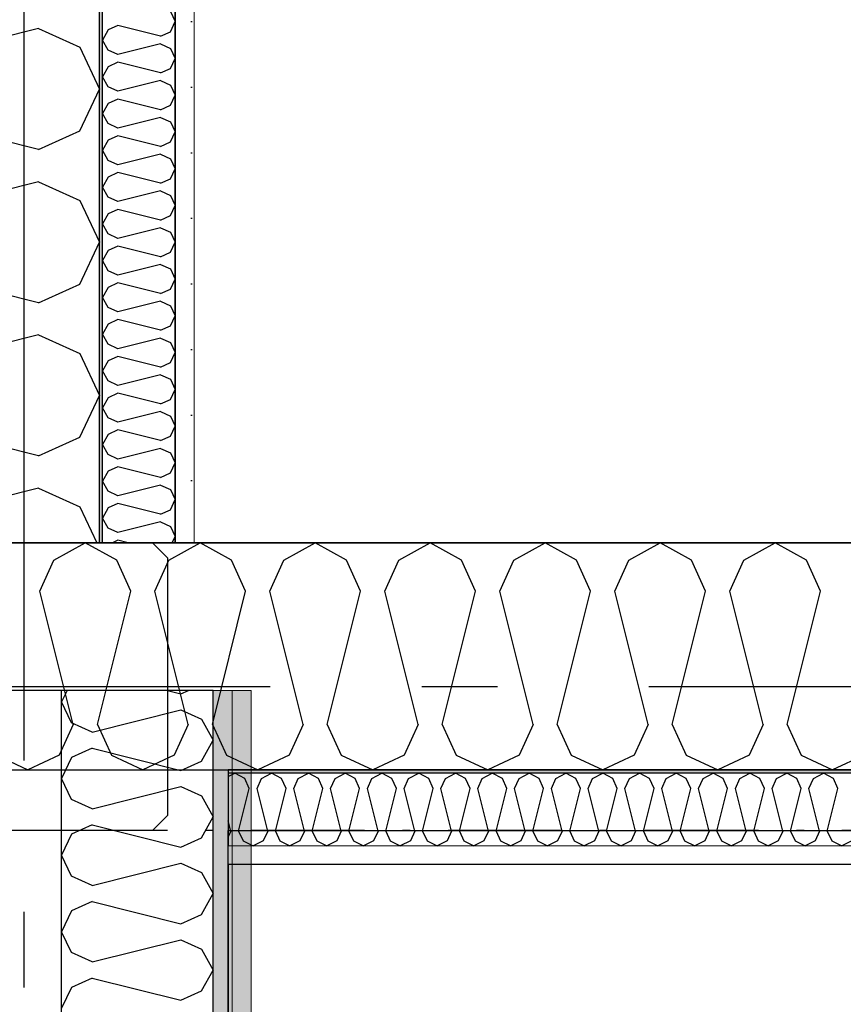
# Model space of a CAD drawing. Header units: millimetres. Extents: x -117798 to 93698, y -182207 to 252400.
# Tile 94 of 222: x -68676 to -68132, y -28427 to -27777. Entities that reach past the tile are written whole.
import ezdxf
from ezdxf.enums import TextEntityAlignment as Align

# ---------------------------------------------------------------- set-up
doc = ezdxf.new("R2010")
doc.units = ezdxf.units.MM
doc.header["$LTSCALE"] = 0.5
doc.header["$MEASUREMENT"] = 0
for name, pattern in [('Akselinje', [1500, 1000, -200, 100, -200]), ('Over snittplan', [260, 150, -50, 10, -50]), ('PLINE', [0])]:
    doc.linetypes.add(name, pattern=pattern)
for name, color, linetype in [('222- Søyler', 7, 'Continuous'), ('223- Bjelker', 7, 'Continuous'), ('232- Ikke-bærende yttervegger', 7, 'Continuous'), ('232- Ikke-bærende yttervegger (Skravur)', 7, 'Continuous'), ('232- Ikke-bærende yttervegger (Skravur)(Nye konstruksjoner)', 7, 'Continuous'), ('232- Ikke-bærende yttervegger(Nye konstruksjoner)', 7, 'Continuous'), ('242- Ikke-bærende innervegger (Skravur)(Nye konstruksjoner)', 7, 'Continuous'), ('242- Ikke-bærende innervegger(Nye konstruksjoner)', 7, 'Continuous'), ('256- Faste himlinger og overflatebehandling(Nye konstruksjoner)', 7, 'Continuous'), ('261- Primærkonstruksjon (tak)', 7, 'Continuous'), ('261- Primærkonstruksjon (tak)(Nye konstruksjoner)', 7, 'Continuous'), ('82-- Modullinjer', 7, 'Continuous'), ('862- M___Nettoareal(Nye konstruksjoner)', 7, 'Continuous'), ('862- M___Nettoareal(Polylinje)(Nye konstruksjoner)', 7, 'Continuous'), ('862- M___Nettoareal(Tekst)(Nye konstruksjoner)', 7, 'Continuous')]:
    doc.layers.add(name, color=color, linetype=linetype)
doc.layers.add('236- Innvendig kledning og overflate(Nye konstruksjoner)', color=7, linetype='Continuous', lineweight=0)
doc.styles.add('GENERATED_STYLE_1', font='arial.ttf')
doc.styles.add('GENERATED_STYLE_4', font='arial.ttf')
pattern_1 = [(90, (0, 0), (-86.60254, 0), [0, -50]), (90, (-43.3, 25), (-86.60254, 0), [0, -50])]

# ---------------------------------------------------------------- blocks, each defined once
blk = doc.blocks.new('*X27')
at = {"layer": '242- Ikke-bærende innervegger (Skravur)(Nye konstruksjoner)', "linetype": 'PLINE'}
for p, q in [((-68644.59, -28219.43), (-68648.16, -28226.98)), ((-68578.37, -28219.43), (-68569.42, -28221.67)), ((-68569.42, -28221.67), (-68564.5, -28219.43)), ((-68641.62, -28240.79), (-68648.16, -28226.98)), ((-68628.08, -28246.96), (-68569.42, -28232.29)), ((-68569.42, -28232.29), (-68555.87, -28238.46)), ((-68628.08, -28246.96), (-68641.62, -28240.79)), ((-68555.87, -28238.46), (-68548.16, -28252.27)), ((-68555.87, -28266.09), (-68548.16, -28252.27)), ((-68628.08, -28257.59), (-68641.62, -28263.75)), ((-68628.08, -28257.59), (-68569.42, -28272.25)), ((-68641.62, -28263.75), (-68648.16, -28277.57)), ((-68569.42, -28272.25), (-68555.87, -28266.09)), ((-68641.62, -28291.38), (-68648.16, -28277.57)), ((-68628.08, -28297.54), (-68569.42, -28282.88)), ((-68569.42, -28282.88), (-68555.87, -28289.04)), ((-68628.08, -28297.54), (-68641.62, -28291.38)), ((-68555.87, -28289.04), (-68548.16, -28302.86)), ((-68628.08, -28308.17), (-68641.62, -28314.34)), ((-68628.08, -28308.17), (-68569.42, -28322.84)), ((-68555.87, -28316.67), (-68548.16, -28302.86)), ((-68641.62, -28314.34), (-68648.16, -28328.15)), ((-68569.42, -28322.84), (-68555.87, -28316.67)), ((-68641.62, -28341.97), (-68648.16, -28328.15)), ((-68628.08, -28348.13), (-68569.42, -28333.47)), ((-68569.42, -28333.47), (-68555.87, -28339.63)), ((-68555.87, -28339.63), (-68548.16, -28353.44)), ((-68628.08, -28348.13), (-68641.62, -28341.97)), ((-68555.87, -28367.26), (-68548.16, -28353.44)), ((-68628.08, -28358.76), (-68641.62, -28364.92)), ((-68628.08, -28358.76), (-68569.42, -28373.42)), ((-68641.62, -28364.92), (-68648.16, -28378.74)), ((-68569.42, -28373.42), (-68555.87, -28367.26)), ((-68641.62, -28392.55), (-68648.16, -28378.74)), ((-68628.08, -28398.72), (-68569.42, -28384.05)), ((-68569.42, -28384.05), (-68555.87, -28390.22)), ((-68628.08, -28398.72), (-68641.62, -28392.55)), ((-68555.87, -28390.22), (-68548.16, -28404.03)), ((-68555.87, -28417.84), (-68548.16, -28404.03)), ((-68628.08, -28409.34), (-68641.62, -28415.51)), ((-68628.08, -28409.34), (-68569.42, -28424.01)), ((-68641.62, -28415.51), (-68648.16, -28429.32)), ((-68569.42, -28424.01), (-68555.87, -28417.84))]:
    blk.add_line(p, q, dxfattribs=at)
blk = doc.blocks.new('Teknisk vent._A-215_34', base_point=(-67634.01, -27064.62))
at = {"layer": '862- M___Nettoareal(Polylinje)(Nye konstruksjoner)', "linetype": 'PLINE', "flags": 128}
blk.add_lwpolyline([(-68573.16, -25961.93), (-68573.16, -28121.93), (-66843.16, -28121.93), (-66843.16, -25961.93)], close=True, dxfattribs=at)
at = {"layer": '862- M___Nettoareal(Tekst)(Nye konstruksjoner)', "style": 'GENERATED_STYLE_1'}
for tag, height, p in [('DUMMY_862', 150, (-67751.87, -26470.07)), ('ROOM_NAME', 150, (-67751.87, -27693.44)), ('DUMMY_861', 100, (-67909.01, -27293.2)), ('ROOM_NUMBER', 100, (-67909.01, -27682.02)), ('DUMMY_863', 100, (-67516.15, -27659.16))]:
    blk.add_attdef(tag, text='', height=height, rotation=90, dxfattribs=at).set_placement(p, align=Align.TOP_LEFT)
blk = doc.blocks.new('Teknisk vent._A-216_35', base_point=(-67746.51, -33797.72))
at = {"layer": '862- M___Nettoareal(Polylinje)(Nye konstruksjoner)', "linetype": 'PLINE', "flags": 128}
blk.add_lwpolyline([(-68538.16, -28334.43), (-68538.16, -38961.93), (-67238.16, -38961.93), (-67238.16, -28334.43)], close=True, dxfattribs=at)
at = {"layer": '862- M___Nettoareal(Tekst)(Nye konstruksjoner)', "style": 'GENERATED_STYLE_1'}
for tag, height, p in [('DUMMY_862', 150, (-67864.37, -33203.18)), ('ROOM_NAME', 150, (-67864.37, -34426.55)), ('DUMMY_861', 100, (-68021.51, -34026.31)), ('ROOM_NUMBER', 100, (-68021.51, -34415.12)), ('DUMMY_863', 100, (-67628.66, -34392.27))]:
    blk.add_attdef(tag, text='', height=height, rotation=90, dxfattribs=at).set_placement(p, align=Align.TOP_LEFT)
blk = doc.blocks.new('*X80')
at = {"layer": '232- Ikke-bærende yttervegger (Skravur)', "linetype": 'PLINE'}
for p, q in [((-68653.26, -28133.49), (-68632.53, -28121.93)), ((-68611.81, -28133.49), (-68632.53, -28121.93)), ((-68577.38, -28133.49), (-68556.66, -28121.93)), ((-68535.93, -28133.49), (-68556.66, -28121.93)), ((-68501.5, -28133.49), (-68480.78, -28121.93)), ((-68460.05, -28133.49), (-68480.78, -28121.93)), ((-68425.62, -28133.49), (-68404.9, -28121.93)), ((-68384.18, -28133.49), (-68404.9, -28121.93)), ((-68349.74, -28133.49), (-68329.02, -28121.93)), ((-68308.3, -28133.49), (-68329.02, -28121.93)), ((-68273.86, -28133.49), (-68253.14, -28121.93)), ((-68232.42, -28133.49), (-68253.14, -28121.93)), ((-68197.98, -28133.49), (-68177.26, -28121.93)), ((-68156.54, -28133.49), (-68177.26, -28121.93)), ((-68662.5, -28153.81), (-68653.26, -28133.49)), ((-68602.57, -28153.81), (-68611.81, -28133.49)), ((-68586.62, -28153.81), (-68577.38, -28133.49)), ((-68526.69, -28153.81), (-68535.93, -28133.49)), ((-68510.74, -28153.81), (-68501.5, -28133.49)), ((-68450.81, -28153.81), (-68460.05, -28133.49)), ((-68434.87, -28153.81), (-68425.62, -28133.49)), ((-68374.93, -28153.81), (-68384.18, -28133.49)), ((-68358.99, -28153.81), (-68349.74, -28133.49)), ((-68299.05, -28153.81), (-68308.3, -28133.49)), ((-68283.11, -28153.81), (-68273.86, -28133.49)), ((-68223.17, -28153.81), (-68232.42, -28133.49)), ((-68207.23, -28153.81), (-68197.98, -28133.49)), ((-68147.29, -28153.81), (-68156.54, -28133.49)), ((-68640.51, -28241.8), (-68662.5, -28153.81)), ((-68624.56, -28241.8), (-68602.57, -28153.81)), ((-68564.63, -28241.8), (-68586.62, -28153.81)), ((-68548.68, -28241.8), (-68526.69, -28153.81)), ((-68488.75, -28241.8), (-68510.74, -28153.81)), ((-68472.81, -28241.8), (-68450.81, -28153.81)), ((-68412.87, -28241.8), (-68434.87, -28153.81)), ((-68396.93, -28241.8), (-68374.93, -28153.81)), ((-68336.99, -28241.8), (-68358.99, -28153.81)), ((-68321.05, -28241.8), (-68299.05, -28153.81)), ((-68261.11, -28241.8), (-68283.11, -28153.81)), ((-68245.17, -28241.8), (-68223.17, -28153.81)), ((-68185.23, -28241.8), (-68207.23, -28153.81)), ((-68169.29, -28241.8), (-68147.29, -28153.81)), ((-68640.51, -28241.8), (-68649.75, -28262.12)), ((-68624.56, -28241.8), (-68615.32, -28262.12)), ((-68564.63, -28241.8), (-68573.87, -28262.12)), ((-68548.68, -28241.8), (-68539.44, -28262.12)), ((-68488.75, -28241.8), (-68497.99, -28262.12)), ((-68472.81, -28241.8), (-68463.56, -28262.12)), ((-68412.87, -28241.8), (-68422.11, -28262.12)), ((-68396.93, -28241.8), (-68387.68, -28262.12)), ((-68336.99, -28241.8), (-68346.24, -28262.12)), ((-68321.05, -28241.8), (-68311.8, -28262.12)), ((-68261.11, -28241.8), (-68270.36, -28262.12)), ((-68245.17, -28241.8), (-68235.92, -28262.12)), ((-68185.23, -28241.8), (-68194.48, -28262.12)), ((-68169.29, -28241.8), (-68160.04, -28262.12)), ((-68691.2, -28262.12), (-68670.47, -28271.93)), ((-68649.75, -28262.12), (-68670.47, -28271.93)), ((-68615.32, -28262.12), (-68594.59, -28271.93)), ((-68573.87, -28262.12), (-68594.59, -28271.93)), ((-68539.44, -28262.12), (-68518.72, -28271.93)), ((-68497.99, -28262.12), (-68518.72, -28271.93)), ((-68463.56, -28262.12), (-68442.84, -28271.93)), ((-68422.11, -28262.12), (-68442.84, -28271.93)), ((-68387.68, -28262.12), (-68366.96, -28271.93)), ((-68346.24, -28262.12), (-68366.96, -28271.93)), ((-68311.8, -28262.12), (-68291.08, -28271.93)), ((-68270.36, -28262.12), (-68291.08, -28271.93)), ((-68235.92, -28262.12), (-68215.2, -28271.93)), ((-68194.48, -28262.12), (-68215.2, -28271.93)), ((-68160.04, -28262.12), (-68139.32, -28271.93)), ((-68118.6, -28262.12), (-68139.32, -28271.93))]:
    blk.add_line(p, q, dxfattribs=at)
blk = doc.blocks.new('*X367')
at = {"layer": '232- Ikke-bærende yttervegger (Skravur)(Nye konstruksjoner)', "linetype": 'PLINE'}
for p, q in [((-68576.3, -27771.14), (-68573.16, -27777.78)), ((-68610.96, -27780.33), (-68617.46, -27783.29)), ((-68582.8, -27787.37), (-68610.96, -27780.33)), ((-68576.3, -27784.41), (-68573.16, -27777.78)), ((-68617.46, -27783.29), (-68621.16, -27789.92)), ((-68582.8, -27787.37), (-68576.3, -27784.41)), ((-68617.46, -27796.55), (-68621.16, -27789.92)), ((-68582.8, -27792.47), (-68610.96, -27799.51)), ((-68582.8, -27792.47), (-68576.3, -27795.43)), ((-68610.96, -27799.51), (-68617.46, -27796.55)), ((-68576.3, -27795.43), (-68573.16, -27802.06)), ((-68617.46, -27807.57), (-68621.16, -27814.2)), ((-68610.96, -27804.61), (-68617.46, -27807.57)), ((-68582.8, -27811.65), (-68610.96, -27804.61)), ((-68576.3, -27808.69), (-68573.16, -27802.06)), ((-68582.8, -27811.65), (-68576.3, -27808.69)), ((-68617.46, -27820.83), (-68621.16, -27814.2)), ((-68582.8, -27816.75), (-68610.96, -27823.79)), ((-68582.8, -27816.75), (-68576.3, -27819.71)), ((-68576.3, -27819.71), (-68573.16, -27826.34)), ((-68610.96, -27823.79), (-68617.46, -27820.83)), ((-68576.3, -27832.97), (-68573.16, -27826.34)), ((-68617.46, -27831.85), (-68621.16, -27838.48)), ((-68610.96, -27828.89), (-68617.46, -27831.85)), ((-68582.8, -27835.93), (-68610.96, -27828.89)), ((-68582.8, -27835.93), (-68576.3, -27832.97)), ((-68617.46, -27845.11), (-68621.16, -27838.48)), ((-68610.96, -27848.07), (-68617.46, -27845.11)), ((-68582.8, -27841.03), (-68610.96, -27848.07)), ((-68582.8, -27841.03), (-68576.3, -27843.99)), ((-68576.3, -27843.99), (-68573.16, -27850.62)), ((-68576.3, -27857.25), (-68573.16, -27850.62)), ((-68617.46, -27856.13), (-68621.16, -27862.76)), ((-68610.96, -27853.17), (-68617.46, -27856.13)), ((-68582.8, -27860.21), (-68610.96, -27853.17)), ((-68582.8, -27860.21), (-68576.3, -27857.25)), ((-68617.46, -27869.39), (-68621.16, -27862.76)), ((-68582.8, -27865.31), (-68610.96, -27872.35)), ((-68582.8, -27865.31), (-68576.3, -27868.27)), ((-68610.96, -27872.35), (-68617.46, -27869.39)), ((-68576.3, -27868.27), (-68573.16, -27874.9)), ((-68610.96, -27877.45), (-68617.46, -27880.41)), ((-68582.8, -27884.49), (-68610.96, -27877.45)), ((-68576.3, -27881.53), (-68573.16, -27874.9)), ((-68617.46, -27880.41), (-68621.16, -27887.04)), ((-68582.8, -27884.49), (-68576.3, -27881.53)), ((-68617.46, -27893.67), (-68621.16, -27887.04)), ((-68582.8, -27889.59), (-68610.96, -27896.63)), ((-68582.8, -27889.59), (-68576.3, -27892.55)), ((-68610.96, -27896.63), (-68617.46, -27893.67)), ((-68576.3, -27892.55), (-68573.16, -27899.18)), ((-68617.46, -27904.69), (-68621.16, -27911.32)), ((-68610.96, -27901.73), (-68617.46, -27904.69)), ((-68582.8, -27908.77), (-68610.96, -27901.73)), ((-68576.3, -27905.81), (-68573.16, -27899.18)), ((-68617.46, -27917.95), (-68621.16, -27911.32)), ((-68582.8, -27908.77), (-68576.3, -27905.81)), ((-68610.96, -27920.91), (-68617.46, -27917.95)), ((-68582.8, -27913.87), (-68610.96, -27920.91)), ((-68582.8, -27913.87), (-68576.3, -27916.83)), ((-68576.3, -27916.83), (-68573.16, -27923.46)), ((-68576.3, -27930.09), (-68573.16, -27923.46)), ((-68617.46, -27928.97), (-68621.16, -27935.6)), ((-68610.96, -27926.01), (-68617.46, -27928.97)), ((-68582.8, -27933.05), (-68610.96, -27926.01)), ((-68582.8, -27933.05), (-68576.3, -27930.09)), ((-68617.46, -27942.23), (-68621.16, -27935.6)), ((-68610.96, -27945.19), (-68617.46, -27942.23)), ((-68582.8, -27938.15), (-68610.96, -27945.19)), ((-68582.8, -27938.15), (-68576.3, -27941.11)), ((-68576.3, -27941.11), (-68573.16, -27947.74)), ((-68610.96, -27950.3), (-68617.46, -27953.25)), ((-68582.8, -27957.33), (-68610.96, -27950.3)), ((-68576.3, -27954.38), (-68573.16, -27947.74)), ((-68617.46, -27953.25), (-68621.16, -27959.89)), ((-68582.8, -27957.33), (-68576.3, -27954.38)), ((-68617.46, -27966.52), (-68621.16, -27959.89)), ((-68582.8, -27962.44), (-68610.96, -27969.48)), ((-68582.8, -27962.44), (-68576.3, -27965.39)), ((-68610.96, -27969.48), (-68617.46, -27966.52)), ((-68576.3, -27965.39), (-68573.16, -27972.03)), ((-68610.96, -27974.58), (-68617.46, -27977.54)), ((-68582.8, -27981.62), (-68610.96, -27974.58)), ((-68576.3, -27978.66), (-68573.16, -27972.03)), ((-68617.46, -27977.54), (-68621.16, -27984.17)), ((-68582.8, -27981.62), (-68576.3, -27978.66)), ((-68617.46, -27990.8), (-68621.16, -27984.17)), ((-68582.8, -27986.72), (-68610.96, -27993.76)), ((-68582.8, -27986.72), (-68576.3, -27989.68)), ((-68610.96, -27993.76), (-68617.46, -27990.8)), ((-68576.3, -27989.68), (-68573.16, -27996.31)), ((-68617.46, -28001.82), (-68621.16, -28008.45)), ((-68610.96, -27998.86), (-68617.46, -28001.82)), ((-68582.8, -28005.9), (-68610.96, -27998.86)), ((-68576.3, -28002.94), (-68573.16, -27996.31)), ((-68617.46, -28015.08), (-68621.16, -28008.45)), ((-68582.8, -28005.9), (-68576.3, -28002.94)), ((-68610.96, -28018.04), (-68617.46, -28015.08)), ((-68582.8, -28011), (-68610.96, -28018.04)), ((-68582.8, -28011), (-68576.3, -28013.96)), ((-68576.3, -28013.96), (-68573.16, -28020.59)), ((-68576.3, -28027.22), (-68573.16, -28020.59)), ((-68617.46, -28026.1), (-68621.16, -28032.73)), ((-68610.96, -28023.14), (-68617.46, -28026.1)), ((-68582.8, -28030.18), (-68610.96, -28023.14)), ((-68582.8, -28030.18), (-68576.3, -28027.22)), ((-68617.46, -28039.36), (-68621.16, -28032.73)), ((-68610.96, -28042.32), (-68617.46, -28039.36)), ((-68582.8, -28035.28), (-68610.96, -28042.32)), ((-68582.8, -28035.28), (-68576.3, -28038.24)), ((-68576.3, -28038.24), (-68573.16, -28044.87)), ((-68610.96, -28047.42), (-68617.46, -28050.38)), ((-68582.8, -28054.46), (-68610.96, -28047.42)), ((-68576.3, -28051.5), (-68573.16, -28044.87)), ((-68617.46, -28050.38), (-68621.16, -28057.01)), ((-68582.8, -28054.46), (-68576.3, -28051.5)), ((-68617.46, -28063.64), (-68621.16, -28057.01)), ((-68582.8, -28059.56), (-68610.96, -28066.6)), ((-68582.8, -28059.56), (-68576.3, -28062.52)), ((-68610.96, -28066.6), (-68617.46, -28063.64)), ((-68576.3, -28062.52), (-68573.16, -28069.15)), ((-68610.96, -28071.7), (-68617.46, -28074.66)), ((-68582.8, -28078.74), (-68610.96, -28071.7)), ((-68576.3, -28075.78), (-68573.16, -28069.15)), ((-68617.46, -28074.66), (-68621.16, -28081.29)), ((-68582.8, -28078.74), (-68576.3, -28075.78)), ((-68617.46, -28087.92), (-68621.16, -28081.29)), ((-68582.8, -28083.84), (-68610.96, -28090.88)), ((-68582.8, -28083.84), (-68576.3, -28086.8)), ((-68576.3, -28086.8), (-68573.16, -28093.43)), ((-68610.96, -28090.88), (-68617.46, -28087.92)), ((-68576.3, -28100.06), (-68573.16, -28093.43)), ((-68617.46, -28098.94), (-68621.16, -28105.57)), ((-68610.96, -28095.98), (-68617.46, -28098.94)), ((-68582.8, -28103.02), (-68610.96, -28095.98)), ((-68582.8, -28103.02), (-68576.3, -28100.06)), ((-68617.46, -28112.2), (-68621.16, -28105.57)), ((-68610.96, -28115.16), (-68617.46, -28112.2)), ((-68582.8, -28108.12), (-68610.96, -28115.16)), ((-68582.8, -28108.12), (-68576.3, -28111.08)), ((-68576.3, -28111.08), (-68573.16, -28117.71)), ((-68575.15, -28121.93), (-68573.16, -28117.71)), ((-68610.96, -28120.26), (-68614.61, -28121.93)), ((-68604.3, -28121.93), (-68610.96, -28120.26))]:
    blk.add_line(p, q, dxfattribs=at)
blk = doc.blocks.new('*X368')
at = {"layer": '232- Ikke-bærende yttervegger (Skravur)(Nye konstruksjoner)', "linetype": 'PLINE'}
for p, q in [((-68663.33, -27782.33), (-68780.65, -27811.66)), ((-68663.33, -27782.33), (-68636.23, -27794.66)), ((-68636.23, -27794.66), (-68623.16, -27822.29)), ((-68636.23, -27849.92), (-68623.16, -27822.29)), ((-68663.33, -27862.25), (-68780.65, -27832.92)), ((-68663.33, -27862.25), (-68636.23, -27849.92)), ((-68663.33, -27883.51), (-68780.65, -27912.84)), ((-68663.33, -27883.51), (-68636.23, -27895.83)), ((-68636.23, -27895.83), (-68623.16, -27923.46)), ((-68636.23, -27951.09), (-68623.16, -27923.46)), ((-68663.33, -27963.42), (-68780.65, -27934.09)), ((-68663.33, -27963.42), (-68636.23, -27951.09)), ((-68663.33, -27984.68), (-68780.65, -28014.01)), ((-68663.33, -27984.68), (-68636.23, -27997.01)), ((-68636.23, -27997.01), (-68623.16, -28024.64)), ((-68636.23, -28052.26), (-68623.16, -28024.64)), ((-68663.33, -28064.59), (-68780.65, -28035.26)), ((-68663.33, -28064.59), (-68636.23, -28052.26)), ((-68663.33, -28085.85), (-68780.65, -28115.18)), ((-68663.33, -28085.85), (-68636.23, -28098.18)), ((-68636.23, -28098.18), (-68625, -28121.93))]:
    blk.add_line(p, q, dxfattribs=at)
blk = doc.blocks.new('*X404')
at = {"layer": '232- Ikke-bærende yttervegger (Skravur)(Nye konstruksjoner)', "linetype": 'PLINE'}
for p, q in [((-68538.16, -28276.31), (-68533.89, -28273.93)), ((-68527.26, -28277.63), (-68533.89, -28273.93)), ((-68516.24, -28277.63), (-68509.61, -28273.93)), ((-68502.98, -28277.63), (-68509.61, -28273.93)), ((-68491.96, -28277.63), (-68485.33, -28273.93)), ((-68478.7, -28277.63), (-68485.33, -28273.93)), ((-68467.68, -28277.63), (-68461.05, -28273.93)), ((-68454.42, -28277.63), (-68461.05, -28273.93)), ((-68443.4, -28277.63), (-68436.77, -28273.93)), ((-68430.14, -28277.63), (-68436.77, -28273.93)), ((-68419.12, -28277.63), (-68412.49, -28273.93)), ((-68405.85, -28277.63), (-68412.49, -28273.93)), ((-68394.83, -28277.63), (-68388.2, -28273.93)), ((-68381.57, -28277.63), (-68388.2, -28273.93)), ((-68370.55, -28277.63), (-68363.92, -28273.93)), ((-68357.29, -28277.63), (-68363.92, -28273.93)), ((-68346.27, -28277.63), (-68339.64, -28273.93)), ((-68333.01, -28277.63), (-68339.64, -28273.93)), ((-68321.99, -28277.63), (-68315.36, -28273.93)), ((-68308.73, -28277.63), (-68315.36, -28273.93)), ((-68297.71, -28277.63), (-68291.08, -28273.93)), ((-68284.45, -28277.63), (-68291.08, -28273.93)), ((-68273.43, -28277.63), (-68266.8, -28273.93)), ((-68260.17, -28277.63), (-68266.8, -28273.93)), ((-68249.15, -28277.63), (-68242.52, -28273.93)), ((-68235.89, -28277.63), (-68242.52, -28273.93)), ((-68224.87, -28277.63), (-68218.23, -28273.93)), ((-68211.6, -28277.63), (-68218.23, -28273.93)), ((-68200.58, -28277.63), (-68193.95, -28273.93)), ((-68187.32, -28277.63), (-68193.95, -28273.93)), ((-68176.3, -28277.63), (-68169.67, -28273.93)), ((-68163.04, -28277.63), (-68169.67, -28273.93)), ((-68152.02, -28277.63), (-68145.39, -28273.93)), ((-68138.76, -28277.63), (-68145.39, -28273.93)), ((-68524.3, -28284.13), (-68527.26, -28277.63)), ((-68519.2, -28284.13), (-68516.24, -28277.63)), ((-68500.02, -28284.13), (-68502.98, -28277.63)), ((-68494.92, -28284.13), (-68491.96, -28277.63)), ((-68475.74, -28284.13), (-68478.7, -28277.63)), ((-68470.64, -28284.13), (-68467.68, -28277.63)), ((-68451.46, -28284.13), (-68454.42, -28277.63)), ((-68446.36, -28284.13), (-68443.4, -28277.63)), ((-68427.18, -28284.13), (-68430.14, -28277.63)), ((-68422.08, -28284.13), (-68419.12, -28277.63)), ((-68402.9, -28284.13), (-68405.85, -28277.63)), ((-68397.79, -28284.13), (-68394.83, -28277.63)), ((-68378.61, -28284.13), (-68381.57, -28277.63)), ((-68373.51, -28284.13), (-68370.55, -28277.63)), ((-68354.33, -28284.13), (-68357.29, -28277.63)), ((-68349.23, -28284.13), (-68346.27, -28277.63)), ((-68330.05, -28284.13), (-68333.01, -28277.63)), ((-68324.95, -28284.13), (-68321.99, -28277.63)), ((-68305.77, -28284.13), (-68308.73, -28277.63)), ((-68300.67, -28284.13), (-68297.71, -28277.63)), ((-68281.49, -28284.13), (-68284.45, -28277.63)), ((-68276.39, -28284.13), (-68273.43, -28277.63)), ((-68257.21, -28284.13), (-68260.17, -28277.63)), ((-68252.11, -28284.13), (-68249.15, -28277.63)), ((-68232.93, -28284.13), (-68235.89, -28277.63)), ((-68227.82, -28284.13), (-68224.87, -28277.63)), ((-68208.65, -28284.13), (-68211.6, -28277.63)), ((-68203.54, -28284.13), (-68200.58, -28277.63)), ((-68184.36, -28284.13), (-68187.32, -28277.63)), ((-68179.26, -28284.13), (-68176.3, -28277.63)), ((-68160.08, -28284.13), (-68163.04, -28277.63)), ((-68154.98, -28284.13), (-68152.02, -28277.63)), ((-68135.8, -28284.13), (-68138.76, -28277.63)), ((-68531.34, -28312.29), (-68524.3, -28284.13)), ((-68512.16, -28312.29), (-68519.2, -28284.13)), ((-68507.06, -28312.29), (-68500.02, -28284.13)), ((-68487.88, -28312.29), (-68494.92, -28284.13)), ((-68482.78, -28312.29), (-68475.74, -28284.13)), ((-68463.6, -28312.29), (-68470.64, -28284.13)), ((-68458.5, -28312.29), (-68451.46, -28284.13)), ((-68439.32, -28312.29), (-68446.36, -28284.13)), ((-68434.22, -28312.29), (-68427.18, -28284.13)), ((-68415.04, -28312.29), (-68422.08, -28284.13)), ((-68409.93, -28312.29), (-68402.9, -28284.13)), ((-68390.75, -28312.29), (-68397.79, -28284.13)), ((-68385.65, -28312.29), (-68378.61, -28284.13)), ((-68366.47, -28312.29), (-68373.51, -28284.13)), ((-68361.37, -28312.29), (-68354.33, -28284.13)), ((-68342.19, -28312.29), (-68349.23, -28284.13)), ((-68337.09, -28312.29), (-68330.05, -28284.13)), ((-68317.91, -28312.29), (-68324.95, -28284.13)), ((-68312.81, -28312.29), (-68305.77, -28284.13)), ((-68293.63, -28312.29), (-68300.67, -28284.13)), ((-68288.53, -28312.29), (-68281.49, -28284.13)), ((-68269.35, -28312.29), (-68276.39, -28284.13)), ((-68264.25, -28312.29), (-68257.21, -28284.13)), ((-68245.07, -28312.29), (-68252.11, -28284.13)), ((-68239.97, -28312.29), (-68232.93, -28284.13)), ((-68220.79, -28312.29), (-68227.82, -28284.13)), ((-68215.68, -28312.29), (-68208.65, -28284.13)), ((-68196.5, -28312.29), (-68203.54, -28284.13)), ((-68191.4, -28312.29), (-68184.36, -28284.13)), ((-68172.22, -28312.29), (-68179.26, -28284.13)), ((-68167.12, -28312.29), (-68160.08, -28284.13)), ((-68147.94, -28312.29), (-68154.98, -28284.13)), ((-68142.84, -28312.29), (-68135.8, -28284.13)), ((-68536.44, -28312.29), (-68538.16, -28305.42)), ((-68536.44, -28312.29), (-68538.16, -28316.06)), ((-68531.34, -28312.29), (-68528.38, -28318.79)), ((-68512.16, -28312.29), (-68515.12, -28318.79)), ((-68507.06, -28312.29), (-68504.1, -28318.79)), ((-68487.88, -28312.29), (-68490.84, -28318.79)), ((-68482.78, -28312.29), (-68479.82, -28318.79)), ((-68463.6, -28312.29), (-68466.56, -28318.79)), ((-68458.5, -28312.29), (-68455.54, -28318.79)), ((-68439.32, -28312.29), (-68442.28, -28318.79)), ((-68434.22, -28312.29), (-68431.26, -28318.79)), ((-68415.04, -28312.29), (-68417.99, -28318.79)), ((-68409.93, -28312.29), (-68406.98, -28318.79)), ((-68390.75, -28312.29), (-68393.71, -28318.79)), ((-68385.65, -28312.29), (-68382.69, -28318.79)), ((-68366.47, -28312.29), (-68369.43, -28318.79)), ((-68361.37, -28312.29), (-68358.41, -28318.79)), ((-68342.19, -28312.29), (-68345.15, -28318.79)), ((-68337.09, -28312.29), (-68334.13, -28318.79)), ((-68317.91, -28312.29), (-68320.87, -28318.79)), ((-68312.81, -28312.29), (-68309.85, -28318.79)), ((-68293.63, -28312.29), (-68296.59, -28318.79)), ((-68288.53, -28312.29), (-68285.57, -28318.79)), ((-68269.35, -28312.29), (-68272.31, -28318.79)), ((-68264.25, -28312.29), (-68261.29, -28318.79)), ((-68245.07, -28312.29), (-68248.03, -28318.79)), ((-68239.97, -28312.29), (-68237.01, -28318.79)), ((-68220.79, -28312.29), (-68223.74, -28318.79)), ((-68215.68, -28312.29), (-68212.73, -28318.79)), ((-68196.5, -28312.29), (-68199.46, -28318.79)), ((-68191.4, -28312.29), (-68188.44, -28318.79)), ((-68172.22, -28312.29), (-68175.18, -28318.79)), ((-68167.12, -28312.29), (-68164.16, -28318.79)), ((-68147.94, -28312.29), (-68150.9, -28318.79)), ((-68142.84, -28312.29), (-68139.88, -28318.79)), ((-68528.38, -28318.79), (-68521.75, -28321.93)), ((-68515.12, -28318.79), (-68521.75, -28321.93)), ((-68504.1, -28318.79), (-68497.47, -28321.93)), ((-68490.84, -28318.79), (-68497.47, -28321.93)), ((-68479.82, -28318.79), (-68473.19, -28321.93)), ((-68466.56, -28318.79), (-68473.19, -28321.93)), ((-68455.54, -28318.79), (-68448.91, -28321.93)), ((-68442.28, -28318.79), (-68448.91, -28321.93)), ((-68431.26, -28318.79), (-68424.63, -28321.93)), ((-68417.99, -28318.79), (-68424.63, -28321.93)), ((-68406.98, -28318.79), (-68400.34, -28321.93)), ((-68393.71, -28318.79), (-68400.34, -28321.93)), ((-68382.69, -28318.79), (-68376.06, -28321.93)), ((-68369.43, -28318.79), (-68376.06, -28321.93)), ((-68358.41, -28318.79), (-68351.78, -28321.93)), ((-68345.15, -28318.79), (-68351.78, -28321.93)), ((-68334.13, -28318.79), (-68327.5, -28321.93)), ((-68320.87, -28318.79), (-68327.5, -28321.93)), ((-68309.85, -28318.79), (-68303.22, -28321.93)), ((-68296.59, -28318.79), (-68303.22, -28321.93)), ((-68285.57, -28318.79), (-68278.94, -28321.93)), ((-68272.31, -28318.79), (-68278.94, -28321.93)), ((-68261.29, -28318.79), (-68254.66, -28321.93)), ((-68248.03, -28318.79), (-68254.66, -28321.93)), ((-68237.01, -28318.79), (-68230.38, -28321.93)), ((-68223.74, -28318.79), (-68230.38, -28321.93)), ((-68212.73, -28318.79), (-68206.09, -28321.93)), ((-68199.46, -28318.79), (-68206.09, -28321.93)), ((-68188.44, -28318.79), (-68181.81, -28321.93)), ((-68175.18, -28318.79), (-68181.81, -28321.93)), ((-68164.16, -28318.79), (-68157.53, -28321.93)), ((-68150.9, -28318.79), (-68157.53, -28321.93)), ((-68139.88, -28318.79), (-68133.25, -28321.93)), ((-68126.62, -28318.79), (-68133.25, -28321.93))]:
    blk.add_line(p, q, dxfattribs=at)
blk = doc.blocks.new('Standard grid marker[202]', base_point=(20939.46, -28216.93))
at = {"layer": '82-- Modullinjer', "linetype": 'Akselinje'}
blk.add_line((20739.46, -28216.93), (-81321.28, -28216.93), dxfattribs=at)
at = {"layer": '82-- Modullinjer', "style": 'GENERATED_STYLE_4'}
for tag, p in [('AC_MarkerText_1_0', (21061.96, -28256.93)), ('AC_MarkerText_1_1', (-81898.78, -28256.93))]:
    blk.add_attdef(tag, text='', height=175, rotation=90, dxfattribs=at).set_placement(p, align=Align.TOP_CENTER)
blk = doc.blocks.new('Standard grid marker[210]', base_point=(-68673.16, 26434.41))
at = {"layer": '82-- Modullinjer', "linetype": 'Akselinje'}
blk.add_line((-68673.16, 26234.41), (-68673.16, -50374.43), dxfattribs=at)
at = {"layer": '82-- Modullinjer', "style": 'GENERATED_STYLE_4'}
for tag, p in [('AC_MarkerText_1_0', (-68800.66, 26644.41)), ('AC_MarkerText_1_1', (-68800.66, -50864.43))]:
    blk.add_attdef(tag, text='', height=175, rotation=90, dxfattribs=at).set_placement(p, align=Align.TOP_CENTER)

msp = doc.modelspace()

# ---------------------------------------------------------------- hatches: boundary and pattern name
at = {"layer": '232- Ikke-bærende yttervegger (Skravur)(Nye konstruksjoner)', "linetype": 'Continuous'}
for points in [[(-68621.16, -28121.93), (-68621.16, -25961.93), (-68623.16, -25961.93), (-68623.16, -28121.93)], [(-64390.16, -28271.93), (-68538.16, -28271.93), (-68538.16, -28273.93), (-64390.16, -28273.93)]]:
    msp.add_hatch(color=256, dxfattribs=at).paths.add_polyline_path(points)
h = msp.add_hatch(dxfattribs=at)
h.set_pattern_fill('Prikker_tett', color=256, style=0, pattern_type=2)
h.set_pattern_definition([(0, (0, 0), (0, 43.30127), [0, -25]), (0, (12.5, 21.65), (0, 43.30127), [0, -25])])
h.paths.add_polyline_path([(-68560.66, -28121.93), (-68560.66, -25961.93), (-68573.16, -25961.93), (-68573.16, -28121.93)])
h = msp.add_hatch(dxfattribs=at)
h.set_pattern_fill('Gips', color=256, style=0, pattern_type=2)
h.set_pattern_definition([(180, (0, 0), (0, 86.60254), [0, -50]), (180, (-25, -43.3), (0, 86.60254), [0, -50])])
h.paths.add_polyline_path([(-64450.66, -28321.93), (-68538.16, -28321.93), (-68538.16, -28334.43), (-64450.66, -28334.43)])
at = {"layer": '242- Ikke-bærende innervegger (Skravur)(Nye konstruksjoner)', "linetype": 'Continuous'}
h = msp.add_hatch(dxfattribs=at)
h.set_pattern_fill('Gips', color=256, style=0, pattern_type=2)
h.set_pattern_definition(pattern_1)
h.paths.add_polyline_path([(-68535.66, -39016.93), (-68535.66, -28219.43), (-68548.16, -28219.43), (-68548.16, -39016.93)])
h = msp.add_hatch(dxfattribs=at)
h.set_pattern_fill('Gips', color=256, style=0, pattern_type=2)
h.set_pattern_definition(pattern_1)
h.paths.add_polyline_path([(-68523.16, -39016.93), (-68523.16, -28219.43), (-68535.66, -28219.43), (-68535.66, -39016.93)])

# ---------------------------------------------------------------- linework, layer by layer
at = {"layer": '222- Søyler', "linetype": 'PLINE', "flags": 128}
for points in [[(-68758.16, -28121.93), (-68588.16, -28121.93)], [(-68588.16, -28121.93), (-68578.16, -28131.93)], [(-68578.16, -28131.93), (-68578.16, -28301.93)], [(-68578.16, -28301.93), (-68588.16, -28311.93)], [(-68588.16, -28311.93), (-68758.16, -28311.93)]]:
    msp.add_lwpolyline(points, dxfattribs=at)
at = {"layer": '223- Bjelker', "linetype": 'Over snittplan'}
for p, q in [((-64288.16, -28121.93), (-77768.16, -28121.93)), ((-64288.16, -28311.93), (-77768.16, -28311.93))]:
    msp.add_line(p, q, dxfattribs=at)
at = {"layer": '232- Ikke-bærende yttervegger', "linetype": 'PLINE', "flags": 128}
for points in [[(-66793.16, -28121.93), (-68623.16, -28121.93)], [(-77768.16, -28271.93), (-64388.16, -28271.93)]]:
    msp.add_lwpolyline(points, dxfattribs=at)
at = {"layer": '232- Ikke-bærende yttervegger(Nye konstruksjoner)', "linetype": 'PLINE'}
for p, q in [((-68623.16, -28121.93), (-68623.16, -25961.93)), ((-68621.16, -28121.93), (-68621.16, -25961.93)), ((-68573.16, -28121.93), (-68573.16, -25961.93)), ((-64438.16, -28273.93), (-68538.16, -28273.93))]:
    msp.add_line(p, q, dxfattribs=at)
at = {"layer": '232- Ikke-bærende yttervegger(Nye konstruksjoner)', "linetype": 'PLINE', "flags": 128}
for points in [[(-68623.16, -28121.93), (-68621.16, -28121.93)], [(-68621.16, -28121.93), (-68573.16, -28121.93)], [(-64390.16, -28271.93), (-68538.16, -28271.93)], [(-68538.16, -28271.93), (-68538.16, -28273.93)], [(-68538.16, -28273.93), (-68538.16, -28321.93)]]:
    msp.add_lwpolyline(points, dxfattribs=at)
at = {"layer": '236- Innvendig kledning og overflate(Nye konstruksjoner)', "linetype": 'PLINE'}
for p, q in [((-68535.66, -39016.93), (-68535.66, -28219.43)), ((-68538.16, -28321.93), (-64450.66, -28321.93))]:
    msp.add_line(p, q, dxfattribs=at)
at = {"layer": '236- Innvendig kledning og overflate(Nye konstruksjoner)', "linetype": 'PLINE', "flags": 128}
for points in [[(-68560.66, -28121.93), (-68560.66, -25961.93)], [(-68573.16, -28121.93), (-68560.66, -28121.93)], [(-68535.66, -28219.43), (-68548.16, -28219.43)], [(-68523.16, -28219.43), (-68535.66, -28219.43)], [(-68523.16, -39016.93), (-68523.16, -28219.43)], [(-68538.16, -28321.93), (-68538.16, -28334.43)], [(-68538.16, -28334.43), (-64450.66, -28334.43)]]:
    msp.add_lwpolyline(points, dxfattribs=at)
at = {"layer": '242- Ikke-bærende innervegger(Nye konstruksjoner)', "linetype": 'PLINE'}
for p, q in [((-68648.16, -39016.93), (-68648.16, -28219.43)), ((-68548.16, -39016.93), (-68548.16, -28219.43))]:
    msp.add_line(p, q, dxfattribs=at)
at = {"layer": '242- Ikke-bærende innervegger(Nye konstruksjoner)', "linetype": 'PLINE', "flags": 128}
for points in [[(-68648.16, -28219.43), (-68698.16, -28219.43)], [(-68548.16, -28219.43), (-68648.16, -28219.43)]]:
    msp.add_lwpolyline(points, dxfattribs=at)
at = {"layer": '256- Faste himlinger og overflatebehandling(Nye konstruksjoner)', "linetype": 'PLINE', "flags": 128}
for points in [[(-68623.16, -28121.93), (-68623.16, -25961.93)], [(-66793.16, -28121.93), (-68623.16, -28121.93)], [(-68538.16, -28311.93), (-64388.16, -28311.93)], [(-68538.16, -31721.93), (-68538.16, -28311.93)]]:
    msp.add_lwpolyline(points, dxfattribs=at)
at = {"layer": '261- Primærkonstruksjon (tak)', "linetype": 'PLINE', "flags": 128}
for points in [[(-77818.16, -28121.93), (-64238.16, -28121.93)], [(-64388.16, -28121.93), (-69600.66, -28121.93)]]:
    msp.add_lwpolyline(points, dxfattribs=at)
at = {"layer": '261- Primærkonstruksjon (tak)(Nye konstruksjoner)', "linetype": 'PLINE', "flags": 128}
msp.add_lwpolyline([(-66593.16, -28121.93), (-68823.16, -28121.93)], dxfattribs=at)

# ---------------------------------------------------------------- block references
at = {"layer": '232- Ikke-bærende yttervegger'}
msp.add_blockref('*X80', (0, 0), dxfattribs=at)
at = {"layer": '232- Ikke-bærende yttervegger(Nye konstruksjoner)'}
for name in ['*X368', '*X367', '*X404']:
    msp.add_blockref(name, (0, 0), dxfattribs=at)
at = {"layer": '242- Ikke-bærende innervegger(Nye konstruksjoner)'}
msp.add_blockref('*X27', (0, 0), dxfattribs=at)
at = {"layer": '82-- Modullinjer', "linetype": 'PLINE'}
for name, p in [('Standard grid marker[210]', (-68673.16, 26434.41)), ('Standard grid marker[202]', (20939.46, -28216.93))]:
    msp.add_blockref(name, p, dxfattribs=at)
at = {"layer": '862- M___Nettoareal(Nye konstruksjoner)', "linetype": 'Continuous'}
for name, p in [('Teknisk vent._A-215_34', (-67634.01, -27064.62)), ('Teknisk vent._A-216_35', (-67746.51, -33797.72))]:
    msp.add_blockref(name, p, dxfattribs=at)

doc.saveas('drawing.dxf')
